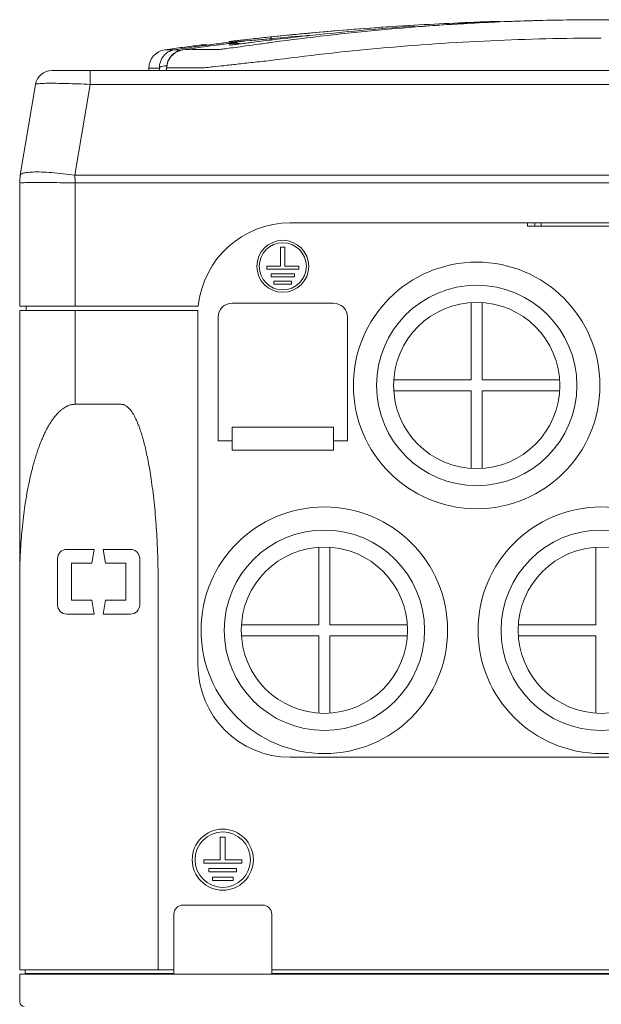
# Model space of a CAD drawing. Header units: millimetres. Extents: x -473 to 23648, y -382 to 1866.
# Tile 18 of 256: x 51 to 114, y 376 to 483. Entities that reach past the tile are written whole.
import ezdxf

# ---------------------------------------------------------------- set-up
doc = ezdxf.new("R2010")
doc.units = ezdxf.units.MM
doc.header["$LTSCALE"] = 80
doc.layers.get('0').update_dxf_attribs({"linetype": 'CONTINUOUS'})
for name, color, linetype in [('02___PRT_ALL_AXES', 7, 'CONTINUOUS'), ('09_ALL_ROUNDS', 7, 'CONTINUOUS'), ('20_ALL_FEATURES', 7, 'CONTINUOUS')]:
    doc.layers.add(name, color=color, linetype=linetype)

msp = doc.modelspace()

# ---------------------------------------------------------------- linework, layer by layer
at = {"color": 0, "linetype": 'Continuous', "lineweight": 0}
for p, q in [((105.585, 460.916), (105.585, 460.566)), ((105.585, 460.566), (121.585, 460.566)), ((106.375, 460.916), (106.375, 460.566)), ((107.085, 460.916), (107.085, 460.566)), ((99.485, 452.296), (99.485, 443.916)), ((100.685, 443.916), (100.685, 452.296)), ((99.485, 443.916), (91.105, 443.916)), ((109.065, 443.916), (100.685, 443.916)), ((91.105, 442.716), (99.485, 442.716)), ((99.485, 442.716), (99.485, 434.336)), ((100.685, 434.336), (100.685, 442.716)), ((100.685, 442.716), (109.065, 442.716)), ((82.985, 425.796), (82.985, 417.416)), ((84.185, 417.416), (84.185, 425.796)), ((112.985, 425.796), (112.985, 417.416)), ((82.985, 417.416), (74.605, 417.416)), ((92.565, 417.416), (84.185, 417.416)), ((112.985, 417.416), (104.605, 417.416)), ((74.605, 416.216), (82.985, 416.216)), ((82.985, 416.216), (82.985, 407.836)), ((84.185, 407.836), (84.185, 416.216)), ((84.185, 416.216), (92.565, 416.216)), ((104.605, 416.216), (112.985, 416.216)), ((112.985, 416.216), (112.985, 407.836))]:
    msp.add_line(p, q, dxfattribs=at)
for centre, radius in [((100.085, 443.316), 13.35), ((100.085, 443.316), 10.85), ((100.085, 443.316), 9), ((83.585, 416.816), 13.35), ((113.585, 416.816), 13.35), ((83.585, 416.816), 10.85), ((113.585, 416.816), 10.85), ((83.585, 416.816), 9), ((113.585, 416.816), 9)]:
    msp.add_circle(centre, radius, dxfattribs=at)
at = {"layer": '02___PRT_ALL_AXES', "color": 0, "linetype": 'Continuous', "lineweight": 0}
for p, q in [((78.851, 458.281), (78.851, 456.216)), ((79.319, 458.281), (78.851, 458.281)), ((79.319, 456.216), (79.319, 458.281)), ((77.338, 456.216), (77.338, 455.898)), ((78.851, 456.216), (77.338, 456.216)), ((77.338, 455.898), (80.832, 455.898)), ((77.81, 455.398), (77.81, 455.08)), ((80.36, 455.398), (77.81, 455.398)), ((80.832, 456.216), (79.319, 456.216)), ((80.36, 455.08), (80.36, 455.398)), ((80.832, 455.898), (80.832, 456.216)), ((77.81, 455.08), (80.36, 455.08)), ((78.129, 454.596), (78.129, 454.278)), ((80.041, 454.596), (78.129, 454.596)), ((78.129, 454.278), (80.041, 454.278)), ((80.041, 454.278), (80.041, 454.596)), ((56.585, 451.916), (50.585, 451.916)), ((51.285, 451.916), (51.285, 451.416)), ((50.585, 380.066), (50.585, 422.196)), ((65.585, 421.781), (65.585, 380.066)), ((79.885, 403.066), (147.285, 403.066)), ((72.315, 394.404), (72.315, 391.974)), ((72.855, 394.404), (72.315, 394.404)), ((72.855, 391.974), (72.855, 394.404)), ((70.53, 391.974), (70.53, 391.604)), ((72.315, 391.974), (70.53, 391.974)), ((70.53, 391.604), (74.64, 391.604)), ((74.64, 391.974), (72.855, 391.974)), ((74.64, 391.604), (74.64, 391.974)), ((71.085, 391.034), (71.085, 390.664)), ((74.085, 391.034), (71.085, 391.034)), ((71.085, 390.664), (74.085, 390.664)), ((74.085, 390.664), (74.085, 391.034)), ((71.46, 390.094), (71.46, 389.724)), ((73.71, 390.094), (71.46, 390.094)), ((71.46, 389.724), (73.71, 389.724)), ((73.71, 389.724), (73.71, 390.094)), ((67.285, 380.066), (67.285, 386.066)), ((77.885, 380.066), (77.885, 386.066)), ((50.585, 380.066), (67.285, 380.066)), ((77.885, 380.066), (149.285, 380.066))]:
    msp.add_line(p, q, dxfattribs=at)
for centre, radius in [((79.085, 456.216), 2.812), ((79.085, 456.216), 2.55), ((72.585, 391.974), 3.308), ((72.585, 391.974), 3)]:
    msp.add_circle(centre, radius, dxfattribs=at)
msp.add_arc((79.885, 413.066), 10, 180, 270, dxfattribs=at)
at = {"layer": '09_ALL_ROUNDS', "color": 0, "linetype": 'Continuous', "lineweight": 0}
for p, q in [((93.302, 482.207), (93.128, 482.195)), ((97.652, 482.547), (98.176, 482.571)), ((97.652, 482.547), (98.176, 482.571)), ((102.139, 482.725), (102.556, 482.739)), ((75.114, 480.762), (75.832, 480.842)), ((77.752, 481.048), (77.828, 481.056)), ((77.768, 480.843), (77.846, 480.849)), ((77.797, 481.053), (77.931, 481.067)), ((77.846, 480.849), (77.949, 480.73)), ((69.04, 479.907), (69.241, 479.935)), ((71.874, 480.292), (72.056, 480.315)), ((73.941, 480.23), (73.726, 480.204)), ((74.121, 480.252), (73.856, 480.315)), ((73.869, 480.431), (73.904, 480.421)), ((73.878, 480.5), (74.545, 480.305)), ((73.904, 480.421), (74.399, 480.287)), ((74.22, 480.264), (73.941, 480.23)), ((74.563, 480.307), (74.22, 480.264)), ((75.295, 480.399), (74.563, 480.307)), ((75.029, 480.61), (75.539, 480.657)), ((77.968, 480.733), (77.835, 480.717)), ((66.311, 479.659), (67.366, 479.664)), ((68.266, 479.668), (69.259, 479.672)), ((68.266, 479.668), (68.27, 479.668)), ((64.585, 477.678), (64.767, 477.679)), ((64.585, 477.678), (64.585, 477.416)), ((64.767, 477.679), (65.716, 477.684)), ((66.504, 477.696), (66.501, 477.416)), ((66.505, 477.687), (66.502, 477.416)), ((66.505, 477.688), (66.504, 477.696)), ((66.505, 477.687), (70.427, 477.711)), ((54.068, 477.416), (173.101, 477.416)), ((58.211, 477.416), (58.211, 475.912)), ((50.653, 466.072), (52.293, 475.912)), ((56.571, 466.072), (58.211, 475.912)), ((58.211, 475.912), (168.959, 475.912)), ((56.571, 466.072), (170.598, 466.072)), ((56.585, 465.25), (56.571, 466.072)), ((50.585, 465.25), (50.585, 451.916)), ((56.585, 465.25), (56.585, 451.916)), ((56.585, 465.25), (170.585, 465.25)), ((147.285, 460.916), (79.885, 460.916)), ((73.585, 452.216), (84.585, 452.216)), ((56.585, 451.916), (69.935, 451.916)), ((72.085, 437.316), (72.085, 450.716)), ((86.085, 450.716), (86.085, 437.316)), ((56.585, 441.273), (61.585, 441.273)), ((58.635, 425.566), (55.685, 425.566)), ((62.585, 425.566), (61.585, 425.566)), ((54.685, 419.566), (54.685, 424.566)), ((63.585, 424.566), (63.585, 419.566)), ((55.685, 418.566), (58.635, 418.566)), ((62.585, 418.566), (61.585, 418.566)), ((50.585, 376.566), (50.585, 379.566)), ((51.885, 379.666), (51.885, 379.566))]:
    msp.add_line(p, q, dxfattribs=at)
for points in [[(73.726, 480.204), (73.574, 480.186), (73.522, 480.181), (73.487, 480.177), (73.481, 480.177)], [(68.27, 479.668), (68.072, 479.631), (67.447, 479.367), (66.959, 478.937), (66.641, 478.396), (66.508, 477.802), (66.504, 477.696)]]:
    msp.add_lwpolyline(points, dxfattribs=at)
for centre, radius, start, end in [((113.6, 137.974), 344.942, 93.36969, 95.9525), ((113.606, 137.869), 345.047, 93.3755, 94.94611), ((113.601, 137.96), 344.955, 92.65004, 93.36976), ((113.598, 138.024), 344.892, 92.11816, 92.56284), ((113.595, 138.09), 344.826, 91.90388, 92.11816), ((113.584, 138.092), 344.823, 95.96448, 96.38383), ((113.208, 141.727), 341.168, 95.96519, 96.28958), ((113.063, 120.791), 361.776, 94.9276, 95.58626), ((113.593, 138.003), 344.912, 95.49916, 95.9348), ((113.599, 137.941), 344.975, 94.94611, 95.49917), ((113.524, 138.58), 344.331, 97.70637, 97.88095), ((113.532, 138.519), 344.393, 97.55704, 97.70637), ((100.488, 257.412), 224.706, 98.24814, 98.47618), ((113.539, 138.463), 344.45, 97.39102, 97.55704), ((102.166, 245.84), 236.399, 98.05525, 98.24834), ((135.89, -4.097), 488.469, 97.84014, 97.9576), ((113.549, 138.389), 344.524, 97.11728, 97.39101), ((104.43, 229.748), 252.65, 97.63223, 98.0062), ((122.979, 89.762), 393.725, 97.45531, 97.84198), ((106.186, 216.694), 265.822, 97.41638, 97.63382), ((119.983, 112.554), 370.738, 97.23073, 97.45328), ((107.467, 206.823), 275.775, 97.11877, 97.37749), ((73.456, 479.06), 1.5, 73.6882, 96.71126), ((72.862, 480.478), 0.425, 8.74669, 9.7237), ((73.475, 478.984), 1.5, 91.48471, 97.02846), ((73.335, 480.1), 0.375, 89.21739, 96.71351), ((73.51, 478.854), 1.501, 92.11102, 97.26899), ((72.479, 480.202), 0.853, 6.83493, 9.54964), ((73.542, 478.678), 1.501, 91.91789, 97.8155), ((73.475, 478.985), 1.499, 85.94091, 91.48314), ((73.51, 478.854), 1.501, 76.67633, 92.10969), ((73.475, 478.985), 1.498, 74.74159, 85.94044), ((73.764, 480.493), 0.114, 0.44706, 3.75228), ((66.585, 477.678), 2, 97.88114, 180), ((68.51, 477.661), 2.008, 141.26692, 158.02333), ((68.528, 477.648), 2.03, 139.67767, 141.29437), ((68.539, 477.638), 2.045, 123.44842, 139.66618), ((68.552, 477.62), 2.067, 121.30737, 123.48053), ((68.555, 477.615), 2.073, 105.01768, 121.30366), ((68.558, 477.605), 2.083, 98.05556, 105.03943), ((199.466, 479.259), 133.759, 180.67488, 180.7898), ((68.479, 477.674), 1.974, 175.762, 179.63052), ((68.478, 477.673), 1.973, 159.22131, 175.73962), ((68.494, 477.668), 1.99, 158.04897, 159.24543), ((54.068, 475.616), 1.8, 90, 170.53768), ((55.585, 465.25), 5, 170.53768, 180), ((79.885, 450.916), 10, 90, 174.26083), ((73.585, 450.716), 1.5, 90, 180), ((84.585, 450.716), 1.5, 0, 90), ((55.685, 424.566), 1, 90, 180), ((62.585, 424.566), 1, 0, 90), ((55.685, 419.566), 1, 180, 270), ((62.585, 419.566), 1, 270, 0), ((51.085, 376.566), 0.5, 180, 270)]:
    msp.add_arc(centre, radius, start, end, dxfattribs=at)
for points, knots in [([(77.998, 480.476), (81.917, 481.006), (89.8, 481.905), (101.673, 482.73), (109.617, 482.916), (113.585, 482.916)], [0, 0, 0, 0, 11.8657228, 23.7910319, 35.6945208, 35.6945208, 35.6945208, 35.6945208]), ([(93.128, 482.195), (91.233, 482.062), (87.648, 481.774), (82.595, 481.276), (79.438, 480.913), (77.968, 480.733)], [0, 0, 0, 0, 5.699795, 10.7900254, 15.231787, 15.231787, 15.231787, 15.231787]), ([(75.539, 480.657), (75.751, 480.677), (76.225, 480.72), (76.968, 480.782), (77.498, 480.824), (77.768, 480.843)], [0, 0, 0, 0, 0.6400513, 1.4261856, 2.2370341, 2.2370341, 2.2370341, 2.2370341]), ([(77.74, 478.495), (81.689, 479.02), (89.629, 479.912), (101.588, 480.731), (109.589, 480.916), (113.585, 480.916)], [0, 0, 0, 0, 11.9512828, 23.9622156, 35.9503002, 35.9503002, 35.9503002, 35.9503002]), ([(77.752, 481.048), (77.764, 481.049), (77.792, 481.014), (77.816, 480.949), (77.836, 480.887), (77.846, 480.849)], [0, 0, 0, 0, 0.03463542, 0.10878983, 0.22523403, 0.22523403, 0.22523403, 0.22523403]), ([(70.874, 480.159), (70.955, 480.17), (71.075, 480.151), (71.176, 480.097), (71.204, 480.079)], [0, 0, 0, 0, 0.24379, 0.34375329, 0.34375329, 0.34375329, 0.34375329]), ([(72.111, 479.687), (72.21, 479.687), (72.513, 479.728), (73.116, 479.801), (74.01, 479.926), (75.157, 480.085), (76.515, 480.274), (77.486, 480.407), (77.998, 480.476)], [0, 0, 0, 0, 0.2959194, 0.913046, 1.8266371, 3.0009063, 4.3898792, 5.9395864, 5.9395864, 5.9395864, 5.9395864]), ([(73.291, 480.472), (73.29, 480.48), (73.288, 480.494), (73.286, 480.513), (73.284, 480.529), (73.283, 480.539), (73.282, 480.543)], [0, 0, 0, 0, 0.022629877, 0.042517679, 0.05903748, 0.07143753, 0.07143753, 0.07143753, 0.07143753]), ([(73.338, 480.165), (73.336, 480.181), (73.334, 480.212), (73.33, 480.258), (73.328, 480.288), (73.326, 480.303)], [0, 0, 0, 0, 0.04716369, 0.09410341, 0.13850283, 0.13850283, 0.13850283, 0.13850283]), ([(74.111, 480.25), (73.958, 480.226), (73.69, 480.174), (73.505, 480.21), (73.337, 480.142), (73.338, 480.165)], [0, 0, 0, 0, 0.46687559, 0.70793282, 0.77866073, 0.77866073, 0.77866073, 0.77866073]), ([(73.838, 480.217), (73.839, 480.224), (73.843, 480.245), (73.849, 480.277), (73.854, 480.303), (73.856, 480.315)], [0, 0, 0, 0, 0.021255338, 0.062276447, 0.098905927, 0.098905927, 0.098905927, 0.098905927]), ([(73.869, 480.431), (73.87, 480.437), (73.873, 480.45), (73.876, 480.467), (73.878, 480.481), (73.878, 480.49), (73.878, 480.494)], [0, 0, 0, 0, 0.019983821, 0.03769728, 0.052466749, 0.06362745, 0.06362745, 0.06362745, 0.06362745]), ([(73.869, 480.431), (73.928, 480.414), (73.995, 480.375), (74.048, 480.323), (74.057, 480.314)], [0, 0, 0, 0, 0.18422461, 0.22199435, 0.22199435, 0.22199435, 0.22199435]), ([(74.066, 480.642), (74.225, 480.659), (74.574, 480.702), (74.924, 480.741), (75.114, 480.762)], [0, 0, 0, 0, 0.4808503, 1.0553058, 1.0553058, 1.0553058, 1.0553058]), ([(75.287, 480.397), (75.126, 480.376), (74.734, 480.327), (74.34, 480.287), (74.111, 480.25)], [0, 0, 0, 0, 0.4893232, 1.1849937, 1.1849937, 1.1849937, 1.1849937]), ([(74.226, 480.533), (74.35, 480.541), (74.617, 480.573), (74.885, 480.597), (75.029, 480.61)], [0, 0, 0, 0, 0.37406704, 0.80640165, 0.80640165, 0.80640165, 0.80640165]), ([(77.835, 480.717), (77.466, 480.672), (76.752, 480.583), (75.903, 480.478), (75.422, 480.414), (75.287, 480.397)], [0, 0, 0, 0, 1.1146672, 2.1587034, 2.5675983, 2.5675983, 2.5675983, 2.5675983]), ([(65.716, 477.684), (65.715, 477.744), (65.72, 477.868), (65.744, 478.057), (65.788, 478.253), (65.854, 478.45), (65.943, 478.646), (66.057, 478.838), (66.197, 479.022), (66.366, 479.196), (66.566, 479.355), (66.798, 479.493), (67.067, 479.603), (67.263, 479.649), (67.366, 479.664)], [0, 0, 0, 0, 0.1800704, 0.3718055, 0.5722986, 0.7800065, 0.9944485, 1.2165826, 1.4475238, 1.6883281, 1.9414135, 2.2098616, 2.4976011, 2.8102971, 2.8102971, 2.8102971, 2.8102971]), ([(67.366, 479.664), (67.453, 479.676), (67.62, 479.657), (67.762, 479.575), (67.819, 479.529)], [0, 0, 0, 0, 0.26189435, 0.48233798, 0.48233798, 0.48233798, 0.48233798]), ([(69.259, 479.672), (69.484, 479.674), (70.435, 479.678), (71.386, 479.683), (72.111, 479.687)], [0, 0, 0, 0, 0.6754081, 2.8522843, 2.8522843, 2.8522843, 2.8522843]), ([(65.716, 477.684), (65.72, 477.726), (65.82, 477.813), (66.016, 477.875), (66.269, 477.916), (66.449, 477.922), (66.534, 477.921)], [0, 0, 0, 0, 0.12622946, 0.34245539, 0.63252911, 0.88522479, 0.88522479, 0.88522479, 0.88522479]), ([(70.427, 477.711), (70.55, 477.712), (70.927, 477.752), (71.678, 477.824), (72.789, 477.949), (74.214, 478.107), (75.9, 478.295), (77.105, 478.426), (77.74, 478.495)], [0, 0, 0, 0, 0.3687671, 1.1344213, 2.2661046, 3.7195289, 5.4381583, 7.3545548, 7.3545548, 7.3545548, 7.3545548]), ([(52.293, 475.912), (52.302, 475.967), (52.589, 475.964), (52.951, 476.027), (53.684, 476.025), (54.585, 476.03), (55.688, 476.007), (56.914, 475.969), (57.771, 475.933), (58.211, 475.912)], [0, 0, 0, 0, 0.1672788, 0.6112914, 1.3153254, 2.2464565, 3.3616934, 4.609676, 5.9319526, 5.9319526, 5.9319526, 5.9319526]), ([(50.653, 466.073), (50.666, 466.153), (50.906, 466.304), (51.357, 466.38), (52.072, 466.439), (52.99, 466.429), (54.087, 466.367), (55.3, 466.248), (56.141, 466.136), (56.571, 466.073)], [0, 0, 0, 0, 0.2453175, 0.7155926, 1.4304228, 2.365423, 3.479554, 4.7202477, 6.0240856, 6.0240856, 6.0240856, 6.0240856]), ([(50.585, 465.25), (50.585, 465.3), (50.902, 465.216), (51.228, 465.313), (51.992, 465.27), (52.903, 465.289), (54.032, 465.276), (55.275, 465.267), (56.142, 465.256), (56.585, 465.25)], [0, 0, 0, 0, 0.1514876, 0.5958531, 1.3116124, 2.2630188, 3.4023854, 4.6714673, 6.0012026, 6.0012026, 6.0012026, 6.0012026]), ([(50.585, 422.196), (50.585, 422.842), (50.604, 424.062), (50.685, 425.795), (50.801, 427.34), (50.941, 428.722), (51.1, 429.963), (51.27, 431.077), (51.449, 432.08), (51.633, 432.985), (51.819, 433.801), (52.007, 434.539), (52.193, 435.202), (52.375, 435.797), (52.553, 436.331), (52.728, 436.816), (52.903, 437.265), (53.082, 437.69), (53.266, 438.094), (53.454, 438.475), (53.644, 438.83), (53.84, 439.165), (54.048, 439.489), (54.273, 439.807), (54.515, 440.109), (54.763, 440.379), (55.005, 440.606), (55.236, 440.79), (55.457, 440.938), (55.669, 441.054), (55.871, 441.141), (56.063, 441.204), (56.245, 441.245), (56.418, 441.268), (56.53, 441.273), (56.585, 441.273)], [0, 0, 0, 0, 1.9361814, 3.6611822, 5.2019965, 6.5846609, 7.8296155, 8.9522569, 9.9668278, 10.8857178, 11.721006, 12.4804319, 13.1679942, 13.7874941, 14.3459104, 14.8565064, 15.3336068, 15.7920662, 16.239777, 16.6663072, 17.0651614, 17.4482053, 17.8302404, 18.2201342, 18.6167366, 18.9908056, 19.3188769, 19.6102543, 19.8753218, 20.1159678, 20.3343264, 20.535009, 20.7206097, 20.8935093, 21.0573777, 21.0573777, 21.0573777, 21.0573777]), ([(65.585, 421.781), (65.585, 422.516), (65.569, 423.908), (65.502, 425.888), (65.404, 427.662), (65.284, 429.253), (65.148, 430.682), (64.999, 431.967), (64.842, 433.122), (64.678, 434.16), (64.51, 435.092), (64.34, 435.928), (64.168, 436.677), (63.995, 437.348), (63.823, 437.946), (63.652, 438.478), (63.482, 438.95), (63.314, 439.366), (63.147, 439.732), (62.983, 440.05), (62.822, 440.324), (62.663, 440.557), (62.508, 440.752), (62.357, 440.911), (62.212, 441.037), (62.073, 441.131), (61.942, 441.198), (61.818, 441.243), (61.7, 441.268), (61.623, 441.273), (61.585, 441.273)], [0, 0, 0, 0, 2.2041909, 4.1754054, 5.9434119, 7.5324563, 8.9626021, 10.2508963, 11.4120287, 12.4588117, 13.4024817, 14.2529519, 15.0190546, 15.7086898, 16.3289402, 16.8861208, 17.3859112, 17.8334488, 18.2333719, 18.5898645, 18.9067525, 19.1875308, 19.4353787, 19.6532654, 19.8440261, 20.0105635, 20.1554232, 20.2842851, 20.4031493, 20.5167538, 20.5167538, 20.5167538, 20.5167538])]:
    msp.add_open_spline(points, degree=3, knots=knots, dxfattribs=at)
for points in [[(73.281, 480.55), (73.25, 480.556), (73.343, 480.56), (73.374, 480.561)], [(73.515, 480.435), (73.461, 480.459), (73.4, 480.474), (73.34, 480.475)], [(73.374, 480.561), (73.469, 480.566), (73.563, 480.579), (73.657, 480.595)], [(73.634, 480.36), (73.598, 480.39), (73.558, 480.416), (73.515, 480.435)], [(73.657, 480.595), (73.711, 480.604), (73.766, 480.61), (73.821, 480.617)], [(73.821, 480.617), (73.902, 480.626), (73.984, 480.634), (74.066, 480.642)], [(73.878, 480.5), (73.907, 480.495), (73.937, 480.503), (73.965, 480.508)], [(73.965, 480.508), (74.051, 480.524), (74.139, 480.527), (74.226, 480.533)], [(74.057, 480.314), (74.074, 480.295), (74.09, 480.275), (74.104, 480.254)]]:
    msp.add_open_spline(points, degree=3, dxfattribs=at)
at = {"layer": '20_ALL_FEATURES', "color": 0, "linetype": 'Continuous', "lineweight": 0}
for p, q in [((93.335, 482.13), (93.335, 482.15)), ((101.582, 482.647), (101.904, 482.661)), ((50.585, 451.416), (50.585, 422.196)), ((50.585, 451.416), (69.885, 451.416)), ((56.585, 451.416), (56.585, 441.273)), ((69.885, 451.416), (69.885, 413.066)), ((73.585, 436.316), (73.585, 438.816)), ((84.585, 438.816), (73.585, 438.816)), ((84.585, 436.316), (84.585, 438.816)), ((73.585, 437.316), (72.085, 437.316)), ((86.085, 437.316), (84.585, 437.316)), ((84.585, 436.316), (73.585, 436.316)), ((58.385, 424.066), (58.635, 425.566)), ((59.635, 425.566), (59.885, 424.066)), ((61.585, 425.566), (59.635, 425.566)), ((56.185, 424.066), (56.185, 420.066)), ((56.185, 424.066), (58.385, 424.066)), ((62.085, 424.066), (59.885, 424.066)), ((62.085, 420.066), (62.085, 424.066)), ((58.385, 420.066), (56.185, 420.066)), ((58.635, 418.566), (58.385, 420.066)), ((59.885, 420.066), (59.635, 418.566)), ((62.085, 420.066), (59.885, 420.066)), ((61.585, 418.566), (59.635, 418.566)), ((76.885, 387.066), (68.285, 387.066)), ((50.585, 376.566), (50.585, 379.566)), ((50.585, 379.566), (176.585, 379.566)), ((51.185, 380.066), (51.185, 379.666)), ((67.285, 379.666), (51.185, 379.666)), ((51.885, 379.666), (51.885, 379.566)), ((53.385, 379.666), (53.385, 379.566)), ((67.285, 379.566), (67.285, 380.066)), ((77.885, 379.566), (77.885, 380.066)), ((149.285, 379.666), (77.885, 379.666)), ((79.085, 379.566), (79.085, 379.666)), ((79.585, 379.566), (79.585, 379.666))]:
    msp.add_line(p, q, dxfattribs=at)
for centre, radius, start, end in [((113.588, 214.862), 268.054, 90.00058, 92.49816), ((113.587, 221.436), 261.479, 90.00058, 92.46456), ((113.582, 214.862), 268.054, 87.50198, 89.99942), ((113.582, 221.436), 261.479, 87.53557, 89.99942), ((113.604, 214.447), 268.469, 92.56661, 94.32991), ((113.605, 221.006), 261.91, 92.6824, 94.43871), ((113.598, 221.129), 261.787, 92.46408, 92.6823), ((68.285, 386.066), 1, 90, 180), ((76.885, 386.066), 1, 0, 90)]:
    msp.add_arc(centre, radius, start, end, dxfattribs=at)

doc.saveas('drawing.dxf')
